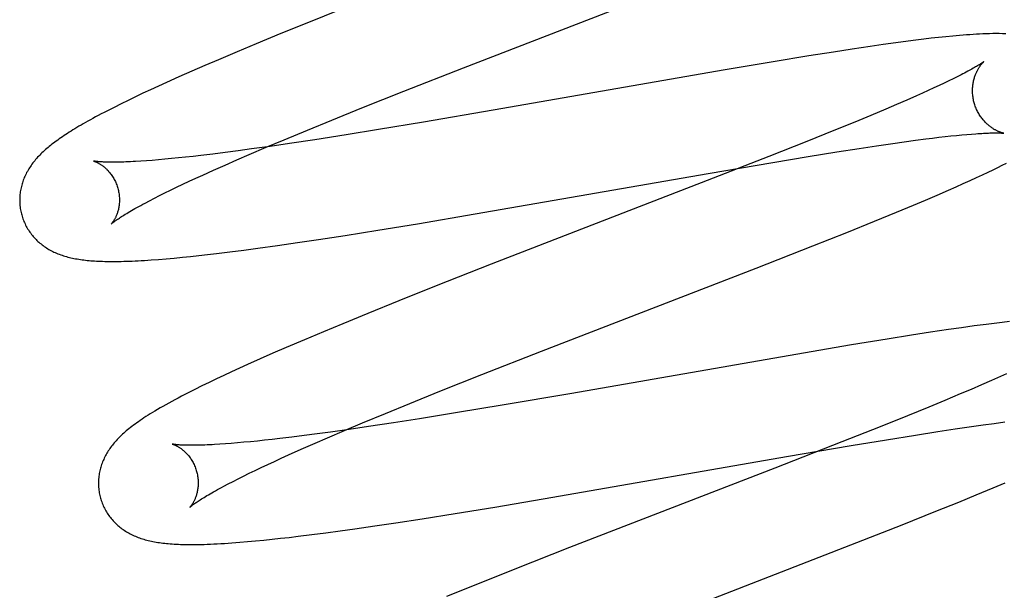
# Model space of a CAD drawing. Header units: inches. Extents: x 0 to 309, y 0 to 200.
# Tile 44 of 64: x 107.397 to 107.595, y 103.176 to 103.291. Entities that reach past the tile are written whole.
import ezdxf

# ---------------------------------------------------------------- set-up
doc = ezdxf.new("R2010")
doc.units = ezdxf.units.IN
doc.header["$LTSCALE"] = 17
doc.header["$MEASUREMENT"] = 0
doc.linetypes.add('HIDDEN', pattern=[0.2, 0.1, -0.1])
doc.layers.add('DEFAULT_2', color=8, linetype='HIDDEN')

msp = doc.modelspace()

# ---------------------------------------------------------------- linework, layer by layer
at = {"layer": 'DEFAULT_2', "color": 8, "linetype": 'HIDDEN'}
for p, q in [((107.48632, 103.28101), (107.53362, 103.29936)), ((107.46329, 103.29334), (107.45587, 103.29036)), ((107.45587, 103.29036), (107.4497, 103.28786)), ((107.4497, 103.28786), (107.44474, 103.28581)), ((107.57542, 103.28634), (107.57297, 103.28602)), ((107.57701, 103.28655), (107.57542, 103.28634)), ((107.57856, 103.28674), (107.57701, 103.28655)), ((107.58007, 103.28692), (107.57856, 103.28674)), ((107.58154, 103.28708), (107.58007, 103.28692)), ((107.58298, 103.28723), (107.58154, 103.28708)), ((107.58439, 103.28737), (107.58298, 103.28723)), ((107.44089, 103.2842), (107.43716, 103.28262)), ((107.44474, 103.28581), (107.44089, 103.2842)), ((107.56419, 103.28475), (107.56044, 103.28417)), ((107.56781, 103.28529), (107.56419, 103.28475)), ((107.57043, 103.28566), (107.56781, 103.28529)), ((107.57297, 103.28602), (107.57043, 103.28566)), ((107.43716, 103.28262), (107.43444, 103.28146)), ((107.5484, 103.28222), (107.53873, 103.28059)), ((107.55556, 103.28339), (107.5484, 103.28222)), ((107.56044, 103.28417), (107.55556, 103.28339)), ((107.4318, 103.28031), (107.42924, 103.27918)), ((107.43444, 103.28146), (107.4318, 103.28031)), ((107.47433, 103.2763), (107.48632, 103.28101)), ((107.53873, 103.28059), (107.49222, 103.27249)), ((107.42924, 103.27918), (107.42676, 103.27806)), ((107.58358, 103.27837), (107.58264, 103.27792)), ((107.58446, 103.2788), (107.58358, 103.27837)), ((107.58529, 103.27921), (107.58446, 103.2788)), ((107.58605, 103.2796), (107.58529, 103.27921)), ((107.42357, 103.2766), (107.42204, 103.27589)), ((107.42514, 103.27733), (107.42357, 103.2766)), ((107.42676, 103.27806), (107.42514, 103.27733)), ((107.46593, 103.27296), (107.47433, 103.2763)), ((107.57947, 103.27645), (107.5783, 103.27592)), ((107.58058, 103.27696), (107.57947, 103.27645)), ((107.58164, 103.27745), (107.58058, 103.27696)), ((107.58264, 103.27792), (107.58164, 103.27745)), ((107.41909, 103.27448), (107.41766, 103.27378)), ((107.42054, 103.27518), (107.41909, 103.27448)), ((107.42204, 103.27589), (107.42054, 103.27518)), ((107.57516, 103.27453), (107.57312, 103.27365)), ((107.57708, 103.27538), (107.57516, 103.27453)), ((107.5783, 103.27592), (107.57708, 103.27538)), ((107.41625, 103.27307), (107.4149, 103.27238)), ((107.41766, 103.27378), (107.41625, 103.27307)), ((107.45987, 103.27051), (107.46593, 103.27296)), ((107.49222, 103.27249), (107.47828, 103.27011)), ((107.57097, 103.27273), (107.56795, 103.27146)), ((107.57312, 103.27365), (107.57097, 103.27273)), ((107.45501, 103.26852), (107.45987, 103.27051)), ((107.56795, 103.27146), (107.56475, 103.27013)), ((107.45034, 103.26659), (107.45501, 103.26852)), ((107.46928, 103.26862), (107.46275, 103.26756)), ((107.47828, 103.27011), (107.46928, 103.26862)), ((107.56052, 103.2684), (107.55513, 103.26623)), ((107.56475, 103.27013), (107.56052, 103.2684)), ((107.44676, 103.26508), (107.45034, 103.26659)), ((107.45646, 103.26658), (107.45143, 103.26582)), ((107.46275, 103.26756), (107.45646, 103.26658)), ((107.57467, 103.26616), (107.57688, 103.26646)), ((107.57688, 103.26646), (107.57899, 103.26673)), ((107.57899, 103.26673), (107.58032, 103.2669)), ((107.58032, 103.2669), (107.58161, 103.26706)), ((107.58161, 103.26706), (107.58284, 103.2672)), ((107.58284, 103.2672), (107.58401, 103.26733)), ((107.58401, 103.26733), (107.58513, 103.26744)), ((107.58513, 103.26744), (107.58619, 103.26755)), ((107.58619, 103.26755), (107.58718, 103.26764)), ((107.58718, 103.26764), (107.58812, 103.26772)), ((107.59428, 103.26791), (107.59463, 103.26788)), ((107.44382, 103.26473), (107.44113, 103.26436)), ((107.44333, 103.26361), (107.44676, 103.26508)), ((107.44755, 103.26525), (107.44382, 103.26473)), ((107.45143, 103.26582), (107.44755, 103.26525)), ((107.55513, 103.26623), (107.54748, 103.2632)), ((107.56112, 103.26413), (107.56564, 103.26483)), ((107.56564, 103.26483), (107.56908, 103.26535)), ((107.56908, 103.26535), (107.57234, 103.26583)), ((107.57234, 103.26583), (107.57467, 103.26616)), ((107.42512, 103.26254), (107.42389, 103.26244)), ((107.42641, 103.26265), (107.42512, 103.26254)), ((107.42775, 103.26278), (107.42641, 103.26265)), ((107.42914, 103.26292), (107.42775, 103.26278)), ((107.43058, 103.26307), (107.42914, 103.26292)), ((107.43208, 103.26324), (107.43058, 103.26307)), ((107.43362, 103.26341), (107.43208, 103.26324)), ((107.43602, 103.2637), (107.43362, 103.26341)), ((107.43853, 103.26402), (107.43602, 103.2637)), ((107.43849, 103.2615), (107.44086, 103.26254)), ((107.44113, 103.26436), (107.43853, 103.26402)), ((107.44086, 103.26254), (107.44333, 103.26361)), ((107.54748, 103.2632), (107.53517, 103.25838)), ((107.5483, 103.26202), (107.55538, 103.2632)), ((107.55538, 103.2632), (107.56112, 103.26413)), ((107.42272, 103.26235), (107.42161, 103.26227)), ((107.42389, 103.26244), (107.42272, 103.26235)), ((107.43621, 103.26049), (107.43849, 103.2615)), ((107.53537, 103.25981), (107.5483, 103.26202)), ((107.59145, 103.26007), (107.59248, 103.26056)), ((107.59248, 103.26056), (107.59343, 103.26103)), ((107.59343, 103.26103), (107.59432, 103.26148)), ((107.59432, 103.26148), (107.59516, 103.2619)), ((107.4313, 103.25824), (107.43264, 103.25887)), ((107.43264, 103.25887), (107.43403, 103.2595)), ((107.43403, 103.2595), (107.43621, 103.26049)), ((107.48866, 103.25168), (107.53537, 103.25981)), ((107.58785, 103.25839), (107.58914, 103.25898)), ((107.58914, 103.25898), (107.59034, 103.25954)), ((107.59034, 103.25954), (107.59145, 103.26007)), ((107.42757, 103.25647), (107.42876, 103.25704)), ((107.42876, 103.25704), (107.43, 103.25764)), ((107.43, 103.25764), (107.4313, 103.25824)), ((107.53517, 103.25838), (107.49185, 103.24158)), ((107.58355, 103.25647), (107.58504, 103.25713)), ((107.58504, 103.25713), (107.58648, 103.25777)), ((107.58648, 103.25777), (107.58785, 103.25839)), ((107.42336, 103.25435), (107.42433, 103.25485)), ((107.42433, 103.25485), (107.42535, 103.25537)), ((107.42535, 103.25537), (107.42644, 103.25591)), ((107.42644, 103.25591), (107.42757, 103.25647)), ((107.57891, 103.25448), (107.58126, 103.25548)), ((107.58126, 103.25548), (107.58355, 103.25647)), ((107.42245, 103.25387), (107.42336, 103.25435)), ((107.5731, 103.25205), (107.57648, 103.25345)), ((107.57648, 103.25345), (107.57891, 103.25448)), ((107.47705, 103.24972), (107.48866, 103.25168)), ((107.56868, 103.25024), (107.5731, 103.25205)), ((107.46914, 103.24843), (107.47705, 103.24972)), ((107.56312, 103.24799), (107.56868, 103.25024)), ((107.4572, 103.24656), (107.46254, 103.24738)), ((107.46254, 103.24738), (107.46914, 103.24843)), ((107.5563, 103.24528), (107.56312, 103.24799)), ((107.44224, 103.24443), (107.44509, 103.24481)), ((107.44509, 103.24481), (107.44901, 103.24535)), ((107.44901, 103.24535), (107.45305, 103.24594)), ((107.45305, 103.24594), (107.4572, 103.24656)), ((107.54497, 103.24084), (107.5563, 103.24528)), ((107.4267, 103.2427), (107.4283, 103.24284)), ((107.4283, 103.24284), (107.42993, 103.24299)), ((107.42993, 103.24299), (107.43158, 103.24316)), ((107.43158, 103.24316), (107.43326, 103.24334)), ((107.43326, 103.24334), (107.43499, 103.24353)), ((107.43499, 103.24353), (107.43675, 103.24374)), ((107.43675, 103.24374), (107.43945, 103.24407)), ((107.43945, 103.24407), (107.44224, 103.24443)), ((107.42371, 103.24246), (107.42517, 103.24257)), ((107.42517, 103.24257), (107.4267, 103.2427)), ((107.49185, 103.24158), (107.48084, 103.23724)), ((107.50192, 103.22414), (107.54497, 103.24084)), ((107.48084, 103.23724), (107.47335, 103.23425)), ((107.47335, 103.23425), (107.46712, 103.23173)), ((107.46712, 103.23173), (107.4621, 103.22967)), ((107.4621, 103.22967), (107.4582, 103.22805)), ((107.58866, 103.22921), (107.58612, 103.22886)), ((107.5911, 103.22954), (107.58866, 103.22921)), ((107.59271, 103.22974), (107.5911, 103.22954)), ((107.59427, 103.22994), (107.59271, 103.22974)), ((107.59576, 103.23011), (107.59427, 103.22994)), ((107.4582, 103.22805), (107.45442, 103.22646)), ((107.57613, 103.22736), (107.57125, 103.22659)), ((107.57989, 103.22794), (107.57613, 103.22736)), ((107.5835, 103.22848), (107.57989, 103.22794)), ((107.58612, 103.22886), (107.5835, 103.22848)), ((107.45442, 103.22646), (107.45076, 103.22489)), ((107.5641, 103.22541), (107.55444, 103.22378)), ((107.57125, 103.22659), (107.5641, 103.22541)), ((107.4481, 103.22374), (107.44552, 103.2226)), ((107.45076, 103.22489), (107.4481, 103.22374)), ((107.48996, 103.21945), (107.50192, 103.22414)), ((107.55444, 103.22378), (107.50799, 103.21569)), ((107.44302, 103.22148), (107.44139, 103.22075)), ((107.44552, 103.2226), (107.44302, 103.22148)), ((107.43826, 103.2193), (107.43675, 103.21859)), ((107.43981, 103.22002), (107.43826, 103.2193)), ((107.44139, 103.22075), (107.43981, 103.22002)), ((107.48158, 103.21611), (107.48996, 103.21945)), ((107.59397, 103.21907), (107.59212, 103.21825)), ((107.59514, 103.2196), (107.59397, 103.21907)), ((107.43384, 103.21718), (107.43244, 103.21648)), ((107.43528, 103.21788), (107.43384, 103.21718)), ((107.43675, 103.21859), (107.43528, 103.21788)), ((107.59015, 103.21739), (107.58807, 103.2165)), ((107.59212, 103.21825), (107.59015, 103.21739)), ((107.43244, 103.21648), (107.43107, 103.21579)), ((107.47553, 103.21367), (107.48158, 103.21611)), ((107.50799, 103.21569), (107.49407, 103.21332)), ((107.58588, 103.21557), (107.58281, 103.21428)), ((107.58807, 103.2165), (107.58588, 103.21557)), ((107.47069, 103.21168), (107.47553, 103.21367)), ((107.49407, 103.21332), (107.48508, 103.21183)), ((107.58281, 103.21428), (107.57956, 103.21294)), ((107.46603, 103.20975), (107.47069, 103.21168)), ((107.48508, 103.21183), (107.4775, 103.21061)), ((107.57528, 103.2112), (107.56984, 103.20901)), ((107.57956, 103.21294), (107.57528, 103.2112)), ((107.46246, 103.20825), (107.46603, 103.20975)), ((107.47228, 103.20979), (107.46725, 103.20903)), ((107.4775, 103.21061), (107.47228, 103.20979)), ((107.58814, 103.20904), (107.59047, 103.20937)), ((107.59047, 103.20937), (107.59269, 103.20967)), ((107.59269, 103.20967), (107.5948, 103.20995)), ((107.45436, 103.20723), (107.45186, 103.20692)), ((107.45696, 103.20757), (107.45436, 103.20723)), ((107.45966, 103.20794), (107.45696, 103.20757)), ((107.45904, 103.20679), (107.46246, 103.20825)), ((107.46338, 103.20847), (107.45966, 103.20794)), ((107.46725, 103.20903), (107.46338, 103.20847)), ((107.56984, 103.20901), (107.56213, 103.20596)), ((107.57112, 103.2064), (107.57688, 103.20733)), ((107.57688, 103.20733), (107.58142, 103.20804)), ((107.58142, 103.20804), (107.58487, 103.20856)), ((107.58487, 103.20856), (107.58814, 103.20904)), ((107.43856, 103.20556), (107.43745, 103.20548)), ((107.43973, 103.20565), (107.43856, 103.20556)), ((107.44096, 103.20575), (107.43973, 103.20565)), ((107.44225, 103.20587), (107.44096, 103.20575)), ((107.44359, 103.20599), (107.44225, 103.20587)), ((107.44498, 103.20613), (107.44359, 103.20599)), ((107.44642, 103.20629), (107.44498, 103.20613)), ((107.44792, 103.20645), (107.44642, 103.20629)), ((107.44946, 103.20663), (107.44792, 103.20645)), ((107.45186, 103.20692), (107.44946, 103.20663)), ((107.4542, 103.20468), (107.45657, 103.20572)), ((107.45657, 103.20572), (107.45904, 103.20679)), ((107.56213, 103.20596), (107.54869, 103.20071)), ((107.56402, 103.20522), (107.57112, 103.2064)), ((107.44976, 103.20269), (107.45193, 103.20367)), ((107.45193, 103.20367), (107.4542, 103.20468)), ((107.55105, 103.203), (107.56402, 103.20522)), ((107.44575, 103.20082), (107.44704, 103.20143)), ((107.44704, 103.20143), (107.44838, 103.20205)), ((107.44838, 103.20205), (107.44976, 103.20269)), ((107.50421, 103.19485), (107.55105, 103.203)), ((107.44219, 103.1991), (107.44332, 103.19966)), ((107.44332, 103.19966), (107.44451, 103.20023)), ((107.44451, 103.20023), (107.44575, 103.20082)), ((107.54869, 103.20071), (107.50756, 103.18476)), ((107.43822, 103.19706), (107.43912, 103.19754)), ((107.43912, 103.19754), (107.44009, 103.19804)), ((107.44009, 103.19804), (107.44111, 103.19856)), ((107.44111, 103.19856), (107.44219, 103.1991)), ((107.59245, 103.19674), (107.59488, 103.19776)), ((107.58908, 103.19533), (107.59245, 103.19674)), ((107.49258, 103.19289), (107.50421, 103.19485)), ((107.58099, 103.19204), (107.58557, 103.19389)), ((107.58557, 103.19389), (107.58908, 103.19533)), ((107.47804, 103.19054), (107.48465, 103.19159)), ((107.48465, 103.19159), (107.49258, 103.19289)), ((107.57427, 103.18935), (107.58099, 103.19204)), ((107.46854, 103.1891), (107.4727, 103.18972)), ((107.4727, 103.18972), (107.47804, 103.19054)), ((107.45586, 103.18736), (107.45867, 103.18772)), ((107.45867, 103.18772), (107.46155, 103.18811)), ((107.46155, 103.18811), (107.4645, 103.18852)), ((107.4645, 103.18852), (107.46854, 103.1891)), ((107.56515, 103.18576), (107.57427, 103.18935)), ((107.44143, 103.18582), (107.44302, 103.18595)), ((107.44302, 103.18595), (107.44462, 103.1861)), ((107.44462, 103.1861), (107.44625, 103.18625)), ((107.44625, 103.18625), (107.44791, 103.18643)), ((107.44791, 103.18643), (107.44961, 103.18661)), ((107.44961, 103.18661), (107.45135, 103.18681)), ((107.45135, 103.18681), (107.45313, 103.18702)), ((107.45313, 103.18702), (107.45586, 103.18736)), ((107.51786, 103.16741), (107.56515, 103.18576)), ((107.50756, 103.18476), (107.49656, 103.18042)), ((107.49656, 103.18042), (107.48908, 103.17744)), ((107.48908, 103.17744), (107.48287, 103.17492))]:
    msp.add_line(p, q, dxfattribs=at)
for points in [[(107.59503, 103.28782), (107.59437, 103.28784), (107.5937, 103.28786), (107.59304, 103.28786), (107.59239, 103.28786), (107.59173, 103.28785), (107.59108, 103.28783), (107.59042, 103.2878), (107.58977, 103.28777), (107.58911, 103.28774), (107.58845, 103.2877), (107.58778, 103.28765), (107.58712, 103.28761), (107.58644, 103.28755), (107.58576, 103.2875), (107.58439, 103.28737)], [(107.59063, 103.28227), (107.59062, 103.28227), (107.5906, 103.28225), (107.59058, 103.28224), (107.59055, 103.28221), (107.59051, 103.28218), (107.59046, 103.28214), (107.5904, 103.2821), (107.59033, 103.28205), (107.59025, 103.28199), (107.59015, 103.28193), (107.59005, 103.28186), (107.58993, 103.28178), (107.5898, 103.2817), (107.58965, 103.28161), (107.5895, 103.28151), (107.58932, 103.2814), (107.58913, 103.28129), (107.58893, 103.28117), (107.58871, 103.28104), (107.58848, 103.28091), (107.58823, 103.28076), (107.58796, 103.28062), (107.58768, 103.28046), (107.58739, 103.2803), (107.58708, 103.28014), (107.58675, 103.27996), (107.58641, 103.27978), (107.58605, 103.2796)], [(107.58868, 103.27398), (107.58863, 103.27418), (107.58857, 103.27441), (107.58852, 103.27465), (107.58848, 103.27488), (107.58844, 103.27512), (107.58841, 103.27535), (107.58838, 103.27559), (107.58837, 103.27582), (107.58835, 103.27605), (107.58835, 103.27628), (107.58834, 103.27651), (107.58835, 103.27673), (107.58836, 103.27696), (107.58838, 103.27718), (107.5884, 103.27739), (107.58842, 103.27761), (107.58845, 103.27782), (107.58849, 103.27802), (107.58852, 103.27822), (107.58857, 103.27842), (107.58861, 103.27861), (107.58866, 103.2788), (107.58871, 103.27898), (107.58876, 103.27915), (107.58882, 103.27932), (107.58888, 103.27948), (107.58894, 103.27964), (107.589, 103.2798), (107.58906, 103.27995), (107.58913, 103.28009), (107.58919, 103.28023), (107.58926, 103.28037), (107.58932, 103.2805), (107.58939, 103.28062), (107.58946, 103.28074), (107.58952, 103.28086), (107.58959, 103.28097), (107.58965, 103.28107), (107.58972, 103.28117), (107.58978, 103.28127), (107.58985, 103.28136), (107.58991, 103.28145), (107.58997, 103.28154), (107.59003, 103.28162), (107.59009, 103.28169), (107.59015, 103.28176), (107.59021, 103.28183), (107.59026, 103.28189), (107.59031, 103.28195), (107.59036, 103.28201), (107.59041, 103.28205), (107.59045, 103.2821), (107.59049, 103.28214), (107.59052, 103.28217), (107.59055, 103.2822), (107.59058, 103.28223), (107.5906, 103.28225), (107.59062, 103.28226), (107.59063, 103.28227), (107.59063, 103.28227)], [(107.4149, 103.27238), (107.41426, 103.27206), (107.41366, 103.27174), (107.41308, 103.27143), (107.41253, 103.27114), (107.412, 103.27085), (107.4115, 103.27057), (107.411, 103.2703), (107.41053, 103.27003), (107.41007, 103.26977), (107.40963, 103.26952), (107.4092, 103.26927), (107.40879, 103.26902), (107.40839, 103.26878), (107.408, 103.26854), (107.40762, 103.26831), (107.40725, 103.26808), (107.4069, 103.26785), (107.40655, 103.26762), (107.40621, 103.2674), (107.40588, 103.26718), (107.40556, 103.26696), (107.40524, 103.26674), (107.40494, 103.26652), (107.40464, 103.26631), (107.40435, 103.26609), (107.40407, 103.26588), (107.40379, 103.26567), (107.40352, 103.26545), (107.40325, 103.26524), (107.403, 103.26502), (107.40274, 103.26481)], [(107.59463, 103.26788), (107.59462, 103.26788), (107.59461, 103.26788), (107.59458, 103.26789), (107.59456, 103.26789), (107.59452, 103.2679), (107.59448, 103.26791), (107.59443, 103.26792), (107.59438, 103.26794), (107.59432, 103.26795), (107.59425, 103.26797), (107.59418, 103.26799), (107.59411, 103.26802), (107.59403, 103.26804), (107.59395, 103.26807), (107.59386, 103.26811), (107.59377, 103.26814), (107.59368, 103.26818), (107.59358, 103.26822), (107.59348, 103.26826), (107.59338, 103.26831), (107.59327, 103.26836), (107.59316, 103.26841), (107.59305, 103.26847), (107.59294, 103.26853), (107.59282, 103.26859), (107.5927, 103.26866), (107.59258, 103.26873), (107.59246, 103.26881), (107.59233, 103.26889), (107.59221, 103.26898), (107.59208, 103.26907), (107.59195, 103.26917), (107.59181, 103.26927), (107.59168, 103.26937), (107.59155, 103.26948), (107.59141, 103.2696), (107.59128, 103.26972), (107.59114, 103.26985), (107.591, 103.26998), (107.59087, 103.27012), (107.59073, 103.27027), (107.59059, 103.27042), (107.59046, 103.27058), (107.59033, 103.27074), (107.59019, 103.27091), (107.59007, 103.27109), (107.58994, 103.27127), (107.58982, 103.27145), (107.5897, 103.27164), (107.58958, 103.27184), (107.58947, 103.27204), (107.58936, 103.27224), (107.58925, 103.27245), (107.58916, 103.27266), (107.58906, 103.27288), (107.58897, 103.2731), (107.58889, 103.27332), (107.58881, 103.27355), (107.58874, 103.27378), (107.58868, 103.27398)], [(107.58812, 103.26772), (107.589, 103.26778), (107.58941, 103.26781), (107.58981, 103.26784), (107.59019, 103.26786), (107.59055, 103.26788), (107.5909, 103.2679), (107.59123, 103.26791), (107.59155, 103.26792), (107.59184, 103.26793), (107.59213, 103.26794), (107.59239, 103.26795), (107.59264, 103.26795), (107.59288, 103.26795), (107.59309, 103.26795), (107.59329, 103.26795), (107.59348, 103.26795), (107.59365, 103.26794), (107.59381, 103.26794), (107.59395, 103.26793), (107.59407, 103.26793), (107.59418, 103.26792), (107.59428, 103.26791)], [(107.40274, 103.26481), (107.4025, 103.2646), (107.40225, 103.26438), (107.40202, 103.26416), (107.40179, 103.26394), (107.40156, 103.26372), (107.40134, 103.2635), (107.40113, 103.26328), (107.40092, 103.26306), (107.40072, 103.26283), (107.40052, 103.2626), (107.40033, 103.26237), (107.40014, 103.26214), (107.39996, 103.26191), (107.39979, 103.26168), (107.39962, 103.26144), (107.39946, 103.2612), (107.3993, 103.26096), (107.39915, 103.26072), (107.399, 103.26047), (107.39886, 103.26023), (107.39872, 103.25998), (107.3986, 103.25973), (107.39847, 103.25948), (107.39836, 103.25923), (107.39825, 103.25898), (107.39815, 103.25873), (107.39805, 103.25847), (107.39796, 103.25822), (107.39788, 103.25796), (107.3978, 103.25771), (107.39772, 103.25745), (107.39766, 103.25718), (107.39759, 103.25692), (107.39754, 103.25666), (107.39749, 103.25639), (107.39745, 103.25612), (107.39741, 103.25585), (107.39738, 103.25557), (107.39735, 103.2553), (107.39734, 103.25502), (107.39733, 103.25475), (107.39732, 103.25447), (107.39733, 103.25419), (107.39734, 103.25392), (107.39735, 103.25364), (107.39738, 103.25336), (107.39741, 103.25308), (107.39745, 103.2528), (107.39749, 103.25253), (107.39754, 103.25225), (107.3976, 103.25198), (107.39767, 103.25171), (107.39773, 103.25148)], [(107.41216, 103.2623), (107.41215, 103.2623), (107.41213, 103.2623), (107.41214, 103.2623), (107.41215, 103.2623), (107.41217, 103.26229), (107.4122, 103.26228), (107.41224, 103.26227), (107.41228, 103.26226), (107.41233, 103.26224), (107.41239, 103.26222), (107.41245, 103.2622), (107.41252, 103.26217), (107.41259, 103.26214), (107.41267, 103.26211), (107.41275, 103.26207), (107.41283, 103.26203), (107.41292, 103.26199), (107.41302, 103.26194), (107.41311, 103.26188), (107.41321, 103.26183), (107.41332, 103.26177), (107.41343, 103.2617), (107.41354, 103.26163), (107.41365, 103.26156), (107.41376, 103.26148), (107.41388, 103.2614), (107.414, 103.26131), (107.41413, 103.26121), (107.41425, 103.26111), (107.41438, 103.261), (107.4145, 103.26089), (107.41463, 103.26077), (107.41476, 103.26065), (107.41489, 103.26052), (107.41503, 103.26038), (107.41516, 103.26023), (107.41529, 103.26008), (107.41542, 103.25992), (107.41555, 103.25975), (107.41568, 103.25958), (107.41581, 103.2594), (107.41593, 103.25921), (107.41605, 103.25902), (107.41617, 103.25882), (107.41628, 103.25862), (107.41639, 103.2584), (107.4165, 103.25819), (107.4166, 103.25797), (107.41669, 103.25774), (107.41678, 103.25751), (107.41686, 103.25728), (107.41694, 103.25704), (107.417, 103.25683)], [(107.42161, 103.26227), (107.42055, 103.26221), (107.42005, 103.26218), (107.41956, 103.26216), (107.41909, 103.26214), (107.41863, 103.26212), (107.41819, 103.2621), (107.41776, 103.26209), (107.41735, 103.26208), (107.41696, 103.26207), (107.41658, 103.26207), (107.41622, 103.26207), (107.41587, 103.26207), (107.41554, 103.26207), (107.41523, 103.26207), (107.41493, 103.26208), (107.41466, 103.26208), (107.4144, 103.26209), (107.41415, 103.2621), (107.41392, 103.26211), (107.41371, 103.26213), (107.41351, 103.26214), (107.41333, 103.26215), (107.41316, 103.26217), (107.41301, 103.26218), (107.41286, 103.2622), (107.41274, 103.26221), (107.41262, 103.26222), (107.41252, 103.26224), (107.41243, 103.26225), (107.41236, 103.26226), (107.41229, 103.26227), (107.41224, 103.26228), (107.4122, 103.26229), (107.41217, 103.2623), (107.41216, 103.2623)], [(107.417, 103.25683), (107.41705, 103.25662), (107.41711, 103.25638), (107.41716, 103.25614), (107.4172, 103.2559), (107.41724, 103.25565), (107.41727, 103.25541), (107.41729, 103.25517), (107.41731, 103.25494), (107.41731, 103.2547), (107.41732, 103.25447), (107.41731, 103.25424), (107.4173, 103.25402), (107.41729, 103.2538), (107.41727, 103.25358), (107.41724, 103.25337), (107.41721, 103.25317), (107.41718, 103.25297), (107.41714, 103.25278), (107.4171, 103.25259), (107.41705, 103.25241), (107.41701, 103.25224), (107.41696, 103.25207), (107.41691, 103.25191), (107.41685, 103.25175), (107.4168, 103.2516), (107.41674, 103.25146), (107.41669, 103.25132), (107.41663, 103.25118), (107.41657, 103.25106), (107.41651, 103.25094), (107.41645, 103.25082), (107.41639, 103.25071), (107.41634, 103.2506), (107.41628, 103.2505), (107.41622, 103.25041), (107.41617, 103.25032), (107.41611, 103.25023), (107.41606, 103.25015), (107.41601, 103.25008), (107.41596, 103.25001), (107.41592, 103.24995), (107.41587, 103.24989), (107.41583, 103.24984), (107.41579, 103.24979), (107.41576, 103.24975), (107.41573, 103.24972), (107.41571, 103.24969), (107.41568, 103.24967), (107.41567, 103.24965), (107.41566, 103.24964), (107.41565, 103.24964)], [(107.41566, 103.24964), (107.41566, 103.24965), (107.41568, 103.24966), (107.4157, 103.24968), (107.41573, 103.24971), (107.41577, 103.24974), (107.41582, 103.24979), (107.41588, 103.24984), (107.41595, 103.24989), (107.41603, 103.24996), (107.41612, 103.25003), (107.41623, 103.25011), (107.41634, 103.25019), (107.41647, 103.25029), (107.41661, 103.25039), (107.41676, 103.2505), (107.41693, 103.25061), (107.41711, 103.25074), (107.41731, 103.25087), (107.41752, 103.25101), (107.41774, 103.25115), (107.41798, 103.2513), (107.41823, 103.25146), (107.4185, 103.25163), (107.41879, 103.2518), (107.41908, 103.25198), (107.4194, 103.25217), (107.41973, 103.25236), (107.42007, 103.25256), (107.42043, 103.25276), (107.4208, 103.25297), (107.42119, 103.25319), (107.4216, 103.25341), (107.42201, 103.25363), (107.42245, 103.25387)], [(107.39773, 103.25148), (107.39779, 103.25125), (107.39788, 103.25098), (107.39797, 103.25072), (107.39807, 103.25046), (107.39817, 103.2502), (107.39828, 103.24994), (107.3984, 103.24969), (107.39852, 103.24944), (107.39865, 103.24919), (107.39878, 103.24895), (107.39892, 103.24871), (107.39907, 103.24848), (107.39922, 103.24825), (107.39937, 103.24802), (107.39953, 103.2478), (107.3997, 103.24758), (107.39987, 103.24737), (107.40005, 103.24716), (107.40023, 103.24696), (107.40041, 103.24676), (107.4006, 103.24656), (107.40079, 103.24637), (107.40099, 103.24619), (107.40119, 103.24601), (107.40139, 103.24583), (107.4016, 103.24566), (107.40181, 103.2455), (107.40202, 103.24534), (107.40225, 103.24518), (107.40247, 103.24502), (107.4027, 103.24487), (107.40294, 103.24472), (107.40318, 103.24458), (107.40343, 103.24444), (107.40368, 103.24431), (107.40394, 103.24418), (107.40419, 103.24405), (107.40446, 103.24393), (107.40472, 103.24382), (107.40499, 103.24371), (107.40526, 103.2436), (107.40554, 103.2435), (107.40582, 103.2434), (107.4061, 103.24331), (107.40639, 103.24322), (107.40669, 103.24313), (107.40698, 103.24305), (107.40728, 103.24298), (107.40759, 103.2429), (107.4079, 103.24284), (107.40821, 103.24277), (107.40852, 103.24271), (107.40884, 103.24265), (107.40917, 103.2426), (107.4095, 103.24255), (107.40983, 103.2425), (107.41017, 103.24246), (107.41052, 103.24242), (107.41087, 103.24238), (107.41122, 103.24235), (107.41159, 103.24231), (107.41196, 103.24229), (107.41234, 103.24226), (107.41272, 103.24224), (107.41312, 103.24222), (107.41352, 103.2422), (107.41394, 103.24219), (107.41436, 103.24217), (107.4148, 103.24217), (107.41524, 103.24216), (107.4157, 103.24216), (107.41617, 103.24216), (107.41665, 103.24216), (107.41715, 103.24217), (107.41766, 103.24217), (107.41819, 103.24219), (107.41873, 103.2422), (107.41929, 103.24222), (107.41986, 103.24224), (107.42046, 103.24227), (107.42107, 103.2423), (107.4217, 103.24234), (107.42235, 103.24237), (107.42371, 103.24246)], [(107.43107, 103.21579), (107.4304, 103.21544), (107.42974, 103.2151), (107.42909, 103.21476), (107.42845, 103.21441), (107.42782, 103.21407), (107.42721, 103.21374), (107.42661, 103.2134), (107.42603, 103.21308), (107.42547, 103.21276), (107.42494, 103.21245), (107.42444, 103.21214), (107.42395, 103.21185), (107.4235, 103.21157), (107.42306, 103.2113), (107.42264, 103.21103), (107.42224, 103.21077), (107.42185, 103.21051), (107.42148, 103.21026), (107.42112, 103.21001), (107.42078, 103.20977), (107.42045, 103.20953), (107.42013, 103.20929), (107.41982, 103.20906), (107.41952, 103.20883), (107.41923, 103.2086), (107.41896, 103.20837), (107.41869, 103.20815)], [(107.41869, 103.20815), (107.41843, 103.20793), (107.41818, 103.20771), (107.41794, 103.20749), (107.41771, 103.20728), (107.41748, 103.20706), (107.41727, 103.20684), (107.41705, 103.20663), (107.41685, 103.20641), (107.41665, 103.20619), (107.41645, 103.20597), (107.41626, 103.20575), (107.41608, 103.20553), (107.4159, 103.20531), (107.41573, 103.20508), (107.41556, 103.20485), (107.41539, 103.20462), (107.41524, 103.20439), (107.41508, 103.20416), (107.41493, 103.20392), (107.41479, 103.20368), (107.41465, 103.20344), (107.41452, 103.2032), (107.41439, 103.20295), (107.41427, 103.2027), (107.41416, 103.20245), (107.41405, 103.2022), (107.41394, 103.20194), (107.41384, 103.20169), (107.41375, 103.20143), (107.41367, 103.20118), (107.41359, 103.20092), (107.41351, 103.20066), (107.41345, 103.2004), (107.41339, 103.20013), (107.41333, 103.19987), (107.41328, 103.1996), (107.41324, 103.19933), (107.4132, 103.19906), (107.41317, 103.19879), (107.41315, 103.19851), (107.41313, 103.19824), (107.41312, 103.19796), (107.41311, 103.19769), (107.41312, 103.19741), (107.41313, 103.19713), (107.41314, 103.19685), (107.41317, 103.19657), (107.4132, 103.19629), (107.41324, 103.19602), (107.41328, 103.19574), (107.41333, 103.19546), (107.41339, 103.19519), (107.41346, 103.19492), (107.41352, 103.19468)], [(107.42795, 103.20551), (107.42794, 103.20551), (107.42792, 103.20551), (107.42793, 103.20551), (107.42794, 103.20551), (107.42797, 103.2055), (107.428, 103.20549), (107.42803, 103.20548), (107.42808, 103.20547), (107.42813, 103.20545), (107.42818, 103.20543), (107.42824, 103.2054), (107.42831, 103.20538), (107.42838, 103.20535), (107.42846, 103.20531), (107.42854, 103.20528), (107.42863, 103.20524), (107.42872, 103.20519), (107.42881, 103.20514), (107.42891, 103.20509), (107.42901, 103.20503), (107.42911, 103.20497), (107.42922, 103.20491), (107.42933, 103.20484), (107.42944, 103.20476), (107.42956, 103.20469), (107.42968, 103.2046), (107.4298, 103.20451), (107.42992, 103.20442), (107.43004, 103.20432), (107.43017, 103.20421), (107.4303, 103.2041), (107.43043, 103.20398), (107.43056, 103.20385), (107.43069, 103.20372), (107.43082, 103.20358), (107.43095, 103.20344), (107.43108, 103.20328), (107.43121, 103.20313), (107.43134, 103.20296), (107.43147, 103.20279), (107.4316, 103.20261), (107.43172, 103.20242), (107.43184, 103.20223), (107.43196, 103.20203), (107.43207, 103.20182), (107.43218, 103.20161), (107.43229, 103.20139), (107.43239, 103.20117), (107.43248, 103.20095), (107.43257, 103.20072), (107.43265, 103.20048), (107.43273, 103.20025), (107.43279, 103.20004)], [(107.43745, 103.20548), (107.43639, 103.20542), (107.43589, 103.20539), (107.4354, 103.20537), (107.43492, 103.20535), (107.43446, 103.20533), (107.43402, 103.20531), (107.43359, 103.2053), (107.43318, 103.20529), (107.43279, 103.20528), (107.43241, 103.20528), (107.43204, 103.20527), (107.4317, 103.20527), (107.43137, 103.20528), (107.43105, 103.20528), (107.43076, 103.20528), (107.43047, 103.20529), (107.43021, 103.2053), (107.42996, 103.20531), (107.42972, 103.20532), (107.42951, 103.20533), (107.4293, 103.20535), (107.42912, 103.20536), (107.42895, 103.20538), (107.42879, 103.20539), (107.42865, 103.20541), (107.42852, 103.20542), (107.42841, 103.20543), (107.4283, 103.20545), (107.42822, 103.20546), (107.42814, 103.20547), (107.42808, 103.20548), (107.42803, 103.20549), (107.42799, 103.2055), (107.42796, 103.20551), (107.42795, 103.20551)], [(107.43279, 103.20004), (107.43284, 103.19983), (107.4329, 103.19959), (107.43295, 103.19935), (107.43299, 103.19911), (107.43303, 103.19886), (107.43306, 103.19862), (107.43308, 103.19838), (107.4331, 103.19815), (107.4331, 103.19791), (107.43311, 103.19768), (107.4331, 103.19745), (107.43309, 103.19723), (107.43308, 103.19701), (107.43306, 103.1968), (107.43303, 103.19659), (107.433, 103.19638), (107.43297, 103.19619), (107.43293, 103.196), (107.43289, 103.19581), (107.43285, 103.19563), (107.4328, 103.19546), (107.43275, 103.19529), (107.4327, 103.19512), (107.43264, 103.19496), (107.43259, 103.19481), (107.43253, 103.19467), (107.43248, 103.19453), (107.43242, 103.1944), (107.43236, 103.19427), (107.4323, 103.19415), (107.43224, 103.19403), (107.43219, 103.19392), (107.43213, 103.19381), (107.43207, 103.19371), (107.43202, 103.19362), (107.43196, 103.19353), (107.43191, 103.19345), (107.43185, 103.19337), (107.4318, 103.19329), (107.43175, 103.19322), (107.43171, 103.19316), (107.43166, 103.1931), (107.43162, 103.19305), (107.43159, 103.193), (107.43155, 103.19296), (107.43152, 103.19293), (107.4315, 103.1929), (107.43148, 103.19288), (107.43146, 103.19286), (107.43145, 103.19285), (107.43145, 103.19284)], [(107.43145, 103.19285), (107.43145, 103.19285), (107.43147, 103.19287), (107.43149, 103.19289), (107.43152, 103.19292), (107.43156, 103.19295), (107.43161, 103.19299), (107.43167, 103.19304), (107.43174, 103.1931), (107.43182, 103.19316), (107.43191, 103.19324), (107.43202, 103.19331), (107.43213, 103.1934), (107.43226, 103.19349), (107.4324, 103.1936), (107.43255, 103.1937), (107.43272, 103.19382), (107.4329, 103.19394), (107.43309, 103.19407), (107.4333, 103.19421), (107.43352, 103.19436), (107.43376, 103.19451), (107.43402, 103.19467), (107.43428, 103.19483), (107.43457, 103.195), (107.43486, 103.19518), (107.43518, 103.19537), (107.4355, 103.19556), (107.43585, 103.19576), (107.4362, 103.19596), (107.43658, 103.19617), (107.43696, 103.19638), (107.43737, 103.19661), (107.43778, 103.19683), (107.43822, 103.19706)], [(107.41352, 103.19468), (107.41359, 103.19446), (107.41367, 103.19419), (107.41376, 103.19392), (107.41386, 103.19366), (107.41396, 103.1934), (107.41407, 103.19315), (107.41419, 103.19289), (107.41431, 103.19264), (107.41444, 103.1924), (107.41457, 103.19215), (107.41472, 103.19191), (107.41486, 103.19168), (107.41501, 103.19145), (107.41517, 103.19122), (107.41533, 103.191), (107.4155, 103.19078), (107.41567, 103.19057), (107.41585, 103.19036), (107.41603, 103.19015), (107.41621, 103.18996), (107.4164, 103.18976), (107.41659, 103.18957), (107.41679, 103.18939), (107.41699, 103.18921), (107.41719, 103.18903), (107.4174, 103.18886), (107.41762, 103.1887), (107.41783, 103.18853), (107.41805, 103.18837), (107.41828, 103.18822), (107.41851, 103.18807), (107.41875, 103.18792), (107.419, 103.18778), (107.41924, 103.18764), (107.4195, 103.1875), (107.41975, 103.18737), (107.42001, 103.18725), (107.42027, 103.18713), (107.42054, 103.18702), (107.42081, 103.1869), (107.42108, 103.1868), (107.42136, 103.1867), (107.42164, 103.1866), (107.42193, 103.18651), (107.42222, 103.18642), (107.42251, 103.18633), (107.42281, 103.18625), (107.42311, 103.18618), (107.42342, 103.1861), (107.42373, 103.18604), (107.42404, 103.18597), (107.42436, 103.18591), (107.42468, 103.18585), (107.42501, 103.1858), (107.42535, 103.18575), (107.42569, 103.1857), (107.42603, 103.18566), (107.42639, 103.18562), (107.42675, 103.18558), (107.42712, 103.18555), (107.4275, 103.18551), (107.42789, 103.18548), (107.4283, 103.18546), (107.42871, 103.18544), (107.42914, 103.18542), (107.42959, 103.1854), (107.43004, 103.18539), (107.43052, 103.18538), (107.43101, 103.18537), (107.43151, 103.18537), (107.43203, 103.18537), (107.43257, 103.18537), (107.43313, 103.18538), (107.4337, 103.18539), (107.4343, 103.1854), (107.43492, 103.18543), (107.43556, 103.18545), (107.43622, 103.18548), (107.43691, 103.18551), (107.43762, 103.18555), (107.43835, 103.1856), (107.4391, 103.18564), (107.43987, 103.1857), (107.44143, 103.18582)]]:
    msp.add_lwpolyline(points, dxfattribs=at)

doc.saveas('drawing.dxf')
